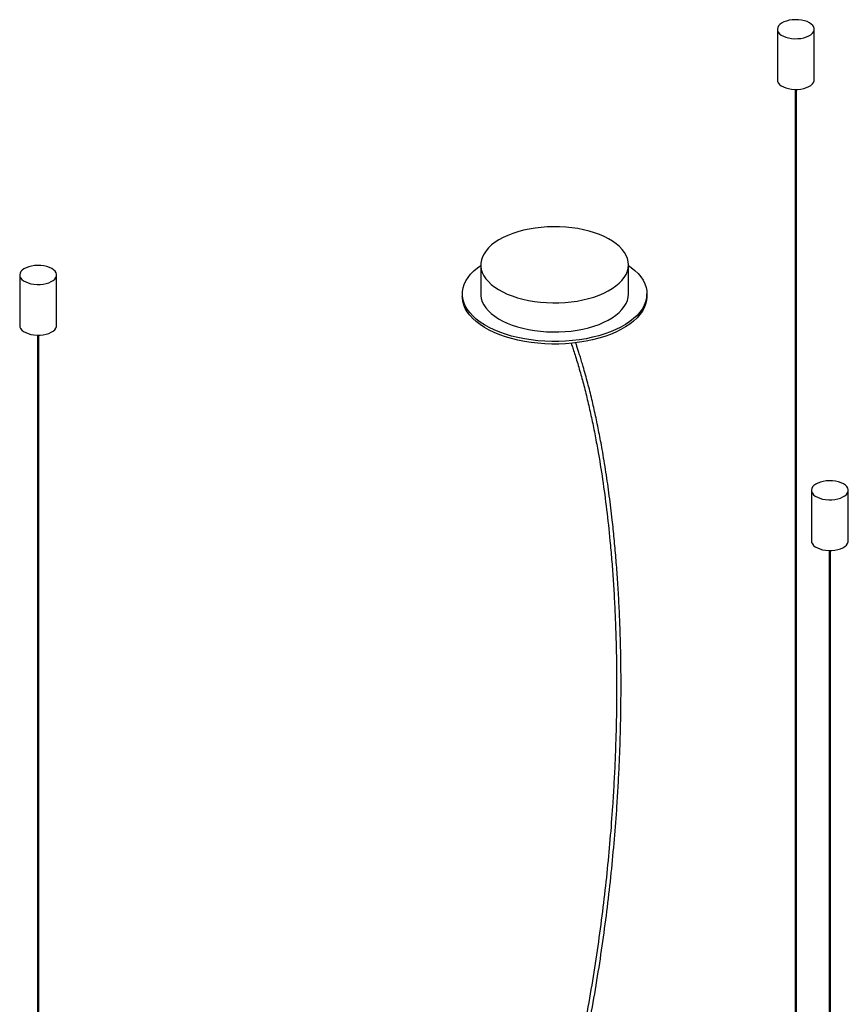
# Paper-space layout '_Trimétrica' of a CAD drawing. Header units: millimetres. Extents: x -795 to -26, y -515 to 817.
# Tile 4 of 4: x -773 to -212, y 151 to 817. Entities that reach past the tile are written whole.
import ezdxf

# ---------------------------------------------------------------- set-up
doc = ezdxf.new("R2010")
doc.units = ezdxf.units.MM

psp = doc.layouts.new('_Trimétrica')

# ---------------------------------------------------------------- linework, layer by layer
at = {"color": 7, "linetype": 'Continuous', "lineweight": 25}
for p, q in [((-259.58, 810.71), (-259.58, 776.42)), ((-234.58, 776.42), (-234.58, 810.71)), ((-247.58, 769.99), (-247.58, -80.74)), ((-246.58, -80.74), (-246.58, 769.99)), ((-460.42, 651.28), (-460.42, 631.57)), ((-360.42, 631.57), (-360.42, 651.28)), ((-772.67, 644.42), (-772.67, 610.14)), ((-747.67, 610.14), (-747.67, 644.42)), ((-472.92, 631.57), (-472.92, 629.85)), ((-347.92, 629.85), (-347.92, 631.57)), ((-760.67, 603.7), (-760.67, -247.03)), ((-759.67, -247.03), (-759.67, 603.7)), ((-236.52, 498.71), (-236.52, 464.42)), ((-211.52, 464.42), (-211.52, 498.71)), ((-224.52, 457.99), (-224.52, -392.74)), ((-223.52, -392.74), (-223.52, 457.99))]:
    psp.add_line(p, q, dxfattribs=at)
at = {"color": 7, "linetype": 'Continuous', "lineweight": 25, "flags": 128}
for points in [[(-241.25, 816.4), (-243.2, 816.83), (-245.26, 817.08), (-247.38, 817.15), (-249.49, 817.03), (-251.53, 816.73), (-253.44, 816.25), (-255.16, 815.62), (-256.66, 814.85), (-257.88, 813.95), (-258.79, 812.97), (-259.36, 811.91), (-259.58, 810.83), (-259.44, 809.74), (-258.94, 808.68), (-258.1, 807.67), (-256.95, 806.76), (-255.51, 805.96), (-253.83, 805.29), (-251.96, 804.78), (-249.94, 804.44), (-247.84, 804.28), (-245.72, 804.31), (-243.64, 804.52), (-241.66, 804.91), (-239.84, 805.46), (-238.22, 806.17), (-236.86, 807.01), (-235.79, 807.95), (-235.04, 808.97), (-234.65, 810.04), (-234.61, 811.14), (-234.93, 812.22), (-235.6, 813.25), (-236.6, 814.21), (-237.9, 815.08), (-239.46, 815.81), (-241.25, 816.4)], [(-259.58, 776.42), (-259.44, 775.45), (-258.94, 774.39), (-258.1, 773.39), (-256.95, 772.47), (-255.51, 771.67), (-253.83, 771), (-251.96, 770.49), (-249.94, 770.16), (-247.84, 770), (-245.72, 770.02), (-243.64, 770.23), (-241.66, 770.62), (-239.84, 771.18), (-238.22, 771.88), (-236.86, 772.72), (-235.79, 773.66), (-235.04, 774.68), (-234.65, 775.76), (-234.58, 776.42)], [(-387.09, 674.06), (-390.87, 674.98), (-394.79, 675.74), (-398.82, 676.33), (-402.93, 676.74), (-407.09, 676.98), (-411.28, 677.03), (-415.46, 676.9), (-419.6, 676.6), (-423.68, 676.11), (-427.67, 675.45), (-431.54, 674.62), (-435.26, 673.63), (-438.8, 672.48), (-442.15, 671.19), (-445.27, 669.75), (-448.15, 668.18), (-450.76, 666.5), (-453.09, 664.71), (-455.12, 662.82), (-456.84, 660.85), (-458.23, 658.82), (-459.29, 656.73), (-460.01, 654.61), (-460.37, 652.46), (-460.39, 650.3), (-460.05, 648.15), (-459.37, 646.02), (-458.34, 643.93), (-456.98, 641.89), (-455.29, 639.92), (-453.29, 638.03), (-450.99, 636.22), (-448.4, 634.53), (-445.54, 632.95), (-442.44, 631.5), (-439.12, 630.19), (-435.59, 629.03), (-431.89, 628.02), (-428.03, 627.18), (-424.05, 626.5), (-419.98, 626), (-415.84, 625.68), (-411.66, 625.54), (-407.48, 625.57), (-403.31, 625.79), (-399.19, 626.19), (-395.16, 626.76), (-391.23, 627.5), (-387.43, 628.41), (-383.79, 629.49), (-380.35, 630.71), (-377.11, 632.08), (-374.11, 633.58), (-371.36, 635.21), (-368.88, 636.95), (-366.7, 638.79), (-364.82, 640.72), (-363.27, 642.72), (-362.04, 644.78), (-361.16, 646.89), (-360.62, 649.03), (-360.42, 651.18), (-360.58, 653.34), (-361.09, 655.48), (-361.95, 657.59), (-363.14, 659.66), (-364.67, 661.66), (-366.52, 663.6), (-368.67, 665.45), (-371.12, 667.2), (-373.84, 668.84), (-376.82, 670.35), (-380.04, 671.73), (-383.47, 672.97), (-387.09, 674.06)], [(-754.34, 650.12), (-756.29, 650.54), (-758.35, 650.79), (-760.47, 650.86), (-762.58, 650.74), (-764.62, 650.44), (-766.53, 649.97), (-768.25, 649.33), (-769.75, 648.56), (-770.97, 647.67), (-771.88, 646.68), (-772.45, 645.63), (-772.67, 644.54), (-772.53, 643.45), (-772.03, 642.39), (-771.19, 641.39), (-770.04, 640.47), (-768.6, 639.67), (-766.92, 639.01), (-765.05, 638.5), (-763.03, 638.16), (-760.93, 638), (-758.81, 638.02), (-756.73, 638.23), (-754.75, 638.62), (-752.93, 639.18), (-751.31, 639.88), (-749.95, 640.72), (-748.88, 641.66), (-748.13, 642.69), (-747.74, 643.76), (-747.7, 644.85), (-748.02, 645.93), (-748.69, 646.97), (-749.69, 647.93), (-750.99, 648.79), (-752.55, 649.53), (-754.34, 650.12)], [(-439.59, 603.1), (-443.69, 604.31), (-447.6, 605.69), (-451.29, 607.21), (-454.75, 608.87), (-457.95, 610.66), (-460.89, 612.57), (-463.53, 614.59), (-465.87, 616.71), (-467.89, 618.91), (-469.59, 621.19), (-470.94, 623.52), (-471.95, 625.9), (-472.6, 628.32), (-472.9, 630.75), (-472.84, 633.18), (-472.43, 635.61), (-471.66, 638.01), (-470.53, 640.38), (-469.07, 642.7), (-467.27, 644.95), (-465.14, 647.13), (-462.7, 649.21), (-460.42, 650.88)], [(-360.42, 650.88), (-358.6, 649.56), (-356.11, 647.49), (-353.92, 645.33), (-352.07, 643.09), (-350.54, 640.78), (-349.36, 638.42), (-348.53, 636.03), (-348.05, 633.6), (-347.93, 631.17), (-348.17, 628.73), (-348.76, 626.32), (-349.71, 623.93), (-351, 621.59), (-352.64, 619.3), (-354.61, 617.08), (-356.89, 614.95), (-359.48, 612.91), (-362.37, 610.98), (-365.53, 609.17), (-368.95, 607.49), (-372.6, 605.94), (-376.47, 604.54), (-380.54, 603.29), (-384.78, 602.21), (-389.16, 601.3), (-393.67, 600.56), (-398.27, 599.99), (-402.94, 599.61), (-407.65, 599.41), (-412.38, 599.39), (-417.1, 599.56), (-421.78, 599.91), (-426.4, 600.45), (-430.92, 601.16), (-435.33, 602.04), (-439.59, 603.1)], [(-439.59, 601.38), (-443.69, 602.6), (-447.6, 603.97), (-451.29, 605.5), (-454.75, 607.16), (-457.95, 608.95), (-460.89, 610.86), (-463.53, 612.88), (-465.87, 615), (-467.89, 617.2), (-469.59, 619.47), (-470.94, 621.81), (-471.95, 624.19), (-472.6, 626.6), (-472.9, 629.03), (-472.92, 629.85)], [(-460.42, 631.57), (-460.39, 630.59), (-460.05, 628.44), (-459.37, 626.31), (-458.34, 624.22), (-456.98, 622.18), (-455.29, 620.2), (-453.29, 618.31), (-450.99, 616.51), (-448.4, 614.81), (-445.54, 613.24), (-442.44, 611.79), (-439.12, 610.48), (-435.59, 609.31), (-431.89, 608.31), (-428.03, 607.46), (-424.05, 606.79), (-419.98, 606.29), (-415.84, 605.97), (-411.66, 605.82), (-407.48, 605.86), (-403.31, 606.08), (-399.19, 606.47), (-395.16, 607.04), (-391.23, 607.79), (-387.43, 608.7), (-383.79, 609.77), (-380.35, 610.99), (-377.11, 612.36), (-374.11, 613.87), (-371.36, 615.49), (-368.88, 617.23), (-366.7, 619.07), (-364.82, 621), (-363.27, 623), (-362.04, 625.07), (-361.16, 627.17), (-360.62, 629.31), (-360.42, 631.47), (-360.42, 631.57)], [(-347.92, 629.85), (-347.93, 629.45), (-348.17, 627.02), (-348.76, 624.6), (-349.71, 622.22), (-351, 619.87), (-352.64, 617.59), (-354.61, 615.37), (-356.89, 613.24), (-359.48, 611.2), (-362.37, 609.27), (-365.53, 607.46), (-368.95, 605.77), (-372.6, 604.23), (-376.47, 602.83), (-380.54, 601.58), (-384.78, 600.5), (-389.16, 599.58), (-393.67, 598.84), (-398.27, 598.28), (-402.94, 597.89), (-407.65, 597.69), (-412.38, 597.68), (-417.1, 597.85), (-421.78, 598.2), (-426.4, 598.73), (-430.92, 599.44), (-435.33, 600.33), (-439.59, 601.38)], [(-772.67, 610.14), (-772.53, 609.17), (-772.03, 608.11), (-771.19, 607.1), (-770.04, 606.19), (-768.6, 605.38), (-766.92, 604.72), (-765.05, 604.21), (-763.03, 603.87), (-760.93, 603.71), (-758.81, 603.74), (-756.73, 603.95), (-754.75, 604.34), (-752.93, 604.89), (-751.31, 605.6), (-749.95, 606.43), (-748.88, 607.38), (-748.13, 608.4), (-747.74, 609.47), (-747.67, 610.14)], [(-218.19, 504.4), (-220.14, 504.83), (-222.2, 505.08), (-224.32, 505.15), (-226.43, 505.03), (-228.47, 504.73), (-230.38, 504.25), (-232.1, 503.62), (-233.6, 502.85), (-234.82, 501.95), (-235.73, 500.97), (-236.3, 499.92), (-236.52, 498.83), (-236.38, 497.74), (-235.88, 496.68), (-235.04, 495.67), (-233.89, 494.76), (-232.45, 493.96), (-230.77, 493.29), (-228.9, 492.78), (-226.88, 492.44), (-224.78, 492.28), (-222.66, 492.31), (-220.58, 492.52), (-218.6, 492.91), (-216.78, 493.46), (-215.16, 494.17), (-213.8, 495.01), (-212.73, 495.95), (-211.98, 496.97), (-211.59, 498.04), (-211.55, 499.14), (-211.87, 500.22), (-212.54, 501.25), (-213.54, 502.22), (-214.84, 503.08), (-216.4, 503.81), (-218.19, 504.4)], [(-236.52, 464.42), (-236.38, 463.45), (-235.88, 462.39), (-235.04, 461.39), (-233.89, 460.47), (-232.45, 459.67), (-230.77, 459), (-228.9, 458.5), (-226.88, 458.16), (-224.78, 458), (-222.66, 458.02), (-220.58, 458.23), (-218.6, 458.62), (-216.78, 459.18), (-215.16, 459.88), (-213.8, 460.72), (-212.73, 461.66), (-211.98, 462.69), (-211.59, 463.76), (-211.52, 464.42)]]:
    psp.add_lwpolyline(points, dxfattribs=at)
at = {"color": 7, "linetype": 'Continuous', "lineweight": 25}
for points, knots in [([(-399.23, 598.27), (-399.19, 598.16), (-398.99, 597.58), (-398.61, 596.47), (-398.09, 594.92), (-397.29, 592.48), (-396.18, 588.99), (-394.77, 584.38), (-393.33, 579.47), (-391.95, 574.5), (-390.12, 567.67), (-387.94, 558.91), (-385.48, 548.05), (-383.21, 537.01), (-380.62, 523.1), (-377.86, 506.07), (-375.13, 485.69), (-373.17, 467.56), (-371.78, 451.95), (-370.8, 438.87), (-369.96, 425.18), (-369.35, 412.31), (-368.95, 400.82), (-368.7, 391.28), (-368.54, 382.55), (-368.46, 375.46), (-368.43, 369.62), (-368.43, 364.52), (-368.45, 358.77), (-368.51, 352.3), (-368.65, 342.46), (-368.97, 329.72), (-369.54, 314.47), (-370.27, 299.64), (-371.33, 282.42), (-372.85, 262.46), (-375.01, 239.66), (-377.62, 216.6), (-380.7, 193.3), (-384.26, 169.8), (-388.14, 147.26), (-392.26, 125.75), (-396.55, 105.33), (-401.25, 84.9), (-406.34, 64.51), (-411.85, 44.2), (-417.77, 24.05), (-424.1, 4.1), (-430.8, -15.61), (-437.8, -35.08), (-445.05, -54.33), (-452.5, -73.37), (-460.1, -92.25), (-467.82, -110.98), (-476.04, -130.66), (-484.73, -151.31), (-493.86, -173), (-502.93, -194.77), (-511.89, -216.68), (-520.67, -238.79), (-528.5, -259.3), (-535.39, -278.16), (-541.37, -295.3), (-547.1, -312.59), (-551.3, -326.06), (-554.13, -335.56), (-555.73, -341.04), (-557.28, -346.48), (-558.78, -351.87), (-560.26, -357.35), (-561.82, -363.26), (-563.47, -369.72), (-565.24, -376.92), (-567.11, -384.8), (-569.09, -393.58), (-571.13, -403.25), (-572.82, -411.65), (-573.74, -416.8), (-574.04, -418.44)], [0, 0, 0, 0, 0.000495, 0.002604, 0.004894, 0.007367, 0.013284, 0.020045, 0.02706, 0.033916, 0.04061, 0.054951, 0.068914, 0.082879, 0.096842, 0.120541, 0.144241, 0.167939, 0.181907, 0.195943, 0.210573, 0.225898, 0.236638, 0.246477, 0.255411, 0.263431, 0.268045, 0.273087, 0.278837, 0.285295, 0.292411, 0.308069, 0.322788, 0.336795, 0.35076, 0.371913, 0.393066, 0.414215, 0.435362, 0.456505, 0.477644, 0.495761, 0.513872, 0.531982, 0.550084, 0.568183, 0.586269, 0.604352, 0.622436, 0.640535, 0.658646, 0.676768, 0.694897, 0.713035, 0.731174, 0.75234, 0.773506, 0.794666, 0.81582, 0.836962, 0.858091, 0.873925, 0.88975, 0.905556, 0.921318, 0.926284, 0.9312, 0.936066, 0.940883, 0.945654, 0.95072, 0.956657, 0.962884, 0.969873, 0.977642, 0.986214, 0.995619, 1, 1, 1, 1]), ([(-571.06, -418.8), (-570.8, -417.37), (-569.94, -412.57), (-568.35, -404.64), (-566.39, -395.31), (-564.49, -386.8), (-562.69, -379.11), (-561, -372.21), (-559.45, -366.1), (-557.6, -359), (-555.33, -350.6), (-552.5, -340.61), (-548.58, -327.36), (-543.44, -310.97), (-536.94, -291.6), (-530.15, -272.44), (-523.1, -253.49), (-515.85, -234.75), (-507.02, -212.63), (-496.58, -187.24), (-484.53, -158.55), (-473.87, -133.26), (-464.67, -111.23), (-456.95, -92.47), (-449.35, -73.57), (-441.9, -54.49), (-434.65, -35.22), (-427.66, -15.71), (-420.97, 4.02), (-414.65, 24), (-408.74, 44.18), (-403.25, 64.5), (-398.16, 84.91), (-393.47, 105.36), (-389.19, 125.8), (-385.08, 147.32), (-381.21, 169.87), (-377.65, 193.4), (-374.58, 216.72), (-371.98, 239.8), (-369.83, 262.63), (-368.33, 282.36), (-367.3, 299.12), (-366.59, 313.2), (-366.12, 325.53), (-365.8, 336.24), (-365.61, 345.16), (-365.49, 353.73), (-365.44, 361.28), (-365.43, 367.59), (-365.45, 373.1), (-365.49, 378.54), (-365.57, 384.31), (-365.68, 390.49), (-365.84, 397.08), (-366.06, 404.04), (-366.42, 413.79), (-366.99, 425.85), (-367.86, 439.8), (-368.87, 453.12), (-370.03, 466.04), (-371.49, 480.04), (-373.32, 495.05), (-375.6, 510.95), (-377.96, 525.22), (-380.33, 537.95), (-382.66, 549.22), (-385.19, 560.34), (-387.99, 571.48), (-390.36, 580.06), (-392.16, 586.1), (-393.19, 589.46), (-394.15, 592.52), (-395.04, 595.26), (-395.7, 597.24), (-396.07, 598.3), (-396.16, 598.57)], [0, 0, 0, 0, 0.003804, 0.012847, 0.021122, 0.028657, 0.035474, 0.041589, 0.047013, 0.051755, 0.060561, 0.069481, 0.078569, 0.096263, 0.114, 0.131758, 0.149526, 0.167307, 0.185095, 0.213061, 0.241036, 0.26901, 0.287172, 0.305331, 0.32348, 0.341622, 0.359751, 0.377867, 0.395969, 0.414071, 0.432176, 0.450291, 0.468409, 0.486534, 0.504662, 0.522795, 0.543954, 0.565119, 0.586287, 0.607459, 0.628636, 0.649813, 0.663099, 0.67641, 0.690326, 0.698924, 0.707816, 0.716631, 0.724395, 0.730392, 0.735609, 0.741031, 0.746905, 0.753228, 0.759996, 0.767209, 0.774864, 0.79047, 0.805355, 0.819649, 0.833892, 0.848133, 0.866784, 0.885434, 0.904086, 0.918328, 0.932572, 0.946815, 0.961507, 0.97705, 0.982104, 0.986932, 0.991326, 0.995288, 0.998821, 1, 1, 1, 1])]:
    psp.add_open_spline(points, degree=3, knots=knots, dxfattribs=at)

doc.saveas('drawing.dxf')
